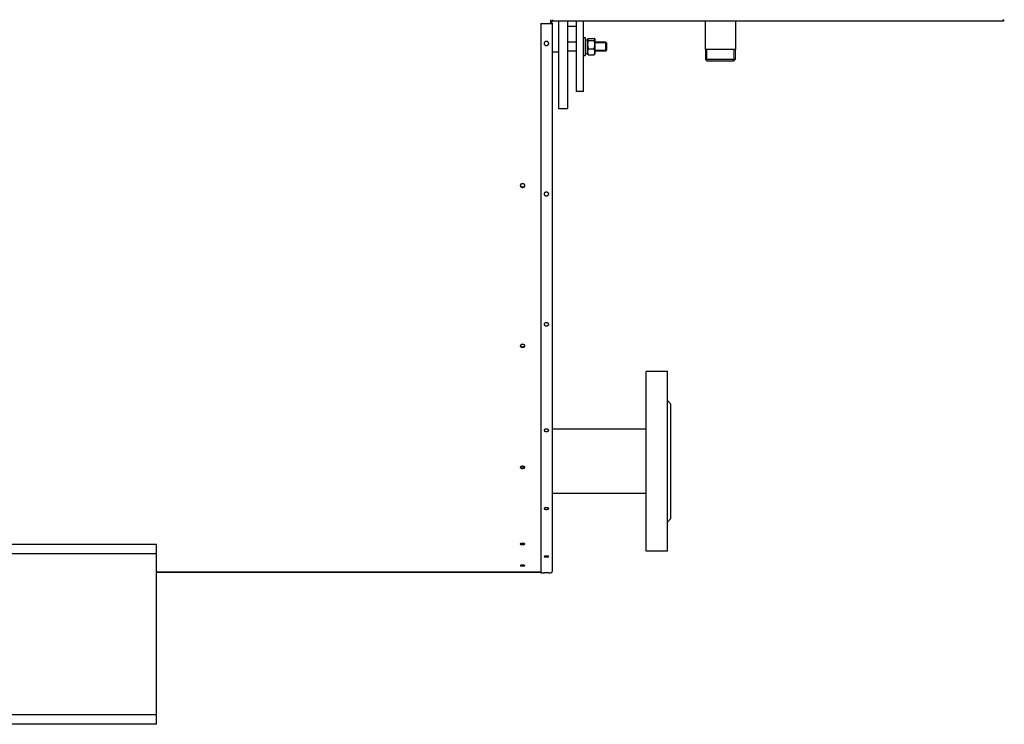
# Model space of a CAD drawing. Header units: millimetres. Extents: x -5881 to 876, y -3382 to 1045.
# Tile 19 of 23: x -2342 to -1465, y -1045 to -418. Entities that reach past the tile are written whole.
import ezdxf

# ---------------------------------------------------------------- set-up
doc = ezdxf.new("R2010")
doc.units = ezdxf.units.MM
for name, color, linetype, true_color in [('G', 3, 'Continuous', 0x00ff00), ('R', 1, 'Continuous', 0xff0000), ('WELDING', 7, 'Continuous', 0xffffff)]:
    doc.layers.add(name, color=color, linetype=linetype, true_color=true_color)

msp = doc.modelspace()

# ---------------------------------------------------------------- linework, layer by layer
at = {"layer": 'G', "lineweight": 25}
for p, q in [((-1868.67, -421.25), (-1868.67, -418.02)), ((-1868.56, -420.45), (-1868.56, -418.02)), ((-1868.56, -421.25), (-1868.56, -420.45)), ((-1868.01, -420.45), (-1868.56, -420.45)), ((-1868.01, -421), (-1868.01, -420.45)), ((-1867.01, -418.02), (-1867.01, -418.56)), ((-1867.01, -418.56), (-1867.01, -419.45)), ((-1465.71, -419.45), (-1867.01, -419.45)), ((-1861.56, -419.45), (-1861.56, -497)), ((-1853.56, -419.45), (-1853.56, -497)), ((-1845.56, -482), (-1845.56, -419.45)), ((-1839.56, -482), (-1839.56, -419.45)), ((-1730.96, -419.45), (-1730.96, -444.5)), ((-1704.16, -419.45), (-1704.16, -444.5)), ((-1465.71, -418.56), (-1465.71, -418.02)), ((-1465.71, -419.45), (-1465.71, -418.56)), ((-1877.46, -421.25), (-1877.46, -421.5)), ((-1877.46, -421.5), (-1877.46, -910.1)), ((-1877.46, -421.5), (-1868.56, -421.5)), ((-1868.56, -421.25), (-1868.67, -421.25)), ((-1868.01, -421), (-1867.46, -421)), ((-1867.46, -421), (-1867.46, -909)), ((-1845.56, -424), (-1853.56, -424)), ((-1845.56, -437.88), (-1853.56, -437.88)), ((-1839.56, -433.88), (-1837.96, -433.88)), ((-1837.96, -433.88), (-1837.96, -449.88)), ((-1837.96, -435.78), (-1835.96, -435.78)), ((-1835.96, -435.71), (-1835.64, -435.15)), ((-1835.96, -437.51), (-1835.96, -435.71)), ((-1835.96, -448.06), (-1835.96, -437.51)), ((-1835.19, -434.63), (-1829.93, -434.63)), ((-1835.19, -436.57), (-1829.93, -436.57)), ((-1829.48, -435.15), (-1829.16, -435.71)), ((-1829.16, -437.51), (-1829.16, -435.71)), ((-1829.16, -448.06), (-1829.16, -437.51)), ((-1819.56, -437.88), (-1829.16, -437.88)), ((-1819.56, -437.88), (-1818.56, -438.88)), ((-1819.56, -441.88), (-1819.56, -437.88)), ((-1861.56, -447), (-1867.46, -447)), ((-1845.56, -445.88), (-1853.56, -445.88)), ((-1835.19, -443.82), (-1829.93, -443.82)), ((-1819.56, -445.88), (-1829.16, -445.88)), ((-1819.56, -445.88), (-1819.56, -441.88)), ((-1819.56, -445.88), (-1818.56, -444.88)), ((-1818.56, -441.88), (-1818.56, -438.88)), ((-1818.56, -444.88), (-1818.56, -441.88)), ((-1730.91, -444.5), (-1730.96, -444.5)), ((-1704.16, -444.5), (-1730.91, -444.5)), ((-1730.78, -444.5), (-1730.78, -453.4)), ((-1704.34, -444.5), (-1704.34, -453.4)), ((-1839.56, -449.88), (-1837.96, -449.88)), ((-1837.96, -447.98), (-1835.96, -447.98)), ((-1835.96, -448.06), (-1835.64, -448.61)), ((-1835.19, -449.13), (-1829.93, -449.13)), ((-1829.48, -448.61), (-1829.16, -448.06)), ((-1716.4, -453.4), (-1730.78, -453.4)), ((-1729.18, -455), (-1730.78, -453.4)), ((-1716.54, -455), (-1729.18, -455)), ((-1705.94, -455), (-1716.54, -455)), ((-1704.34, -453.4), (-1716.4, -453.4)), ((-1705.94, -455), (-1704.34, -453.4)), ((-1839.56, -482), (-1845.56, -482)), ((-1861.56, -497), (-1853.56, -497)), ((-1783.56, -891), (-1783.56, -731)), ((-1764.56, -731), (-1783.56, -731)), ((-1764.56, -891), (-1764.56, -731)), ((-1764.56, -757), (-1761.56, -760)), ((-1761.56, -862), (-1761.56, -760)), ((-1783.56, -782.5), (-1867.46, -782.5)), ((-1783.56, -839.5), (-1867.46, -839.5)), ((-1764.56, -865), (-1761.56, -862)), ((-2219.56, -885), (-5219.56, -885)), ((-2219.56, -888.4), (-2219.56, -885)), ((-2219.56, -893.4), (-5219.56, -893.4)), ((-2219.56, -893.4), (-2219.56, -888.4)), ((-2219.56, -901.9), (-2219.56, -893.4)), ((-1764.56, -891), (-1783.56, -891)), ((-2219.56, -1028.1), (-2219.56, -901.9)), ((-2219.56, -909.55), (-2149.18, -909.55)), ((-2219.56, -909.55), (-1877.46, -909.55)), ((-1877.46, -909.55), (-2219.56, -909.55)), ((-2145.17, -909.55), (-2064.18, -909.55)), ((-2060.17, -909.55), (-1979.18, -909.55)), ((-1975.17, -909.55), (-1895.68, -909.55)), ((-1891.67, -909.55), (-1877.46, -909.55)), ((-1877.46, -910.1), (-1874.51, -910.1)), ((-1870.41, -910.1), (-1868.56, -910.1)), ((-2219.56, -1036.6), (-2219.56, -1028.1)), ((-2219.56, -1036.6), (-5219.56, -1036.6)), ((-2219.56, -1041.6), (-2219.56, -1036.6)), ((-2219.56, -1045), (-2219.56, -1041.6)), ((-2219.56, -1045), (-5219.56, -1045))]:
    msp.add_line(p, q, dxfattribs=at)
for centre, radius, start, end in [((-1867.01, -420.45), 1.55, 90, 180), ((-1867.01, -420.45), 1, 90, 180), ((-1465.77, -417.8), 1.1, 273.3071, 348.72402), ((-1465.77, -417.8), 0.55, 276.62528, 336.97891), ((-1872.46, -1805.2), 895.1, 89.86878, 90.13122), ((-1868.56, -909), 1.1, 270, 0)]:
    msp.add_arc(centre, radius, start, end, dxfattribs=at)
for major_axis in [(1.1, 0), (0.55, 0)]:
    msp.add_ellipse((-1868.56, -421), major_axis=major_axis, ratio=0.454139, start_param=4.712389, end_param=6.283185, dxfattribs=at)
at = {"layer": 'R', "lineweight": 9}
for p, q in [((-1819.56, -438.56), (-1829.16, -438.56)), ((-1819.56, -445.2), (-1829.16, -445.2)), ((-1819.56, -438.56), (-1818.88, -438.56)), ((-1819.56, -445.2), (-1818.88, -445.2)), ((-1729.62, -444.5), (-1729.62, -453.4)), ((-1705.5, -444.5), (-1705.5, -453.4)), ((-1729.62, -453.4), (-1729.62, -454.56)), ((-1705.5, -453.4), (-1705.5, -454.56))]:
    msp.add_line(p, q, dxfattribs=at)
at = {"layer": 'WELDING', "lineweight": 25}
for points, knots in [([(-1870.41, -439.16), (-1870.41, -439.05), (-1870.43, -438.88), (-1870.49, -438.66), (-1870.55, -438.49), (-1870.63, -438.34), (-1870.72, -438.2), (-1870.83, -438.06), (-1870.94, -437.94), (-1871.09, -437.82), (-1871.26, -437.69), (-1871.47, -437.57), (-1871.7, -437.48), (-1871.95, -437.41), (-1872.2, -437.36), (-1872.42, -437.35), (-1872.63, -437.36), (-1872.82, -437.38), (-1873.01, -437.42), (-1873.19, -437.47), (-1873.38, -437.54), (-1873.58, -437.64), (-1873.77, -437.77), (-1873.96, -437.92), (-1874.12, -438.09), (-1874.26, -438.28), (-1874.36, -438.47), (-1874.43, -438.65), (-1874.49, -438.88), (-1874.51, -439.05), (-1874.51, -439.16)], [0, 0, 0, 0, 1.84551, 2.778965, 3.72001, 4.661079, 5.563761, 6.428407, 7.286174, 8.174333, 9.338115, 10.540002, 11.780003, 13.020004, 14.191087, 15.499966, 16.25767, 17.222323, 18.18672, 19.082049, 20.046443, 21.148784, 22.319984, 23.559986, 24.799987, 26.011132, 27.193423, 28.237882, 29.173193, 31, 31, 31, 31]), ([(-1835.64, -435.15), (-1835.67, -435.21), (-1835.72, -435.31), (-1835.77, -435.47), (-1835.78, -435.6), (-1835.77, -435.71), (-1835.75, -435.81), (-1835.71, -435.91), (-1835.63, -436.08), (-1835.47, -436.31), (-1835.29, -436.49), (-1835.19, -436.57)], [0, 0, 0, 0, 1.404525, 2.627303, 3.995015, 4.751288, 5.407814, 6.286704, 7.313695, 9.768029, 12, 12, 12, 12]), ([(-1835.19, -436.57), (-1835.28, -436.85), (-1835.39, -437.27), (-1835.53, -437.88), (-1835.63, -438.39), (-1835.7, -438.92), (-1835.75, -439.41), (-1835.77, -439.85), (-1835.78, -440.29), (-1835.76, -440.7), (-1835.73, -441.16), (-1835.67, -441.74), (-1835.51, -442.65), (-1835.33, -443.36), (-1835.19, -443.82)], [0, 0, 0, 0, 1.792921, 2.606895, 3.844333, 4.968544, 5.885196, 6.813299, 7.701429, 8.533187, 9.335775, 10.524184, 12.063388, 15, 15, 15, 15]), ([(-1835.19, -434.63), (-1835.25, -434.69), (-1835.35, -434.78), (-1835.51, -434.95), (-1835.59, -435.07), (-1835.64, -435.15)], [0, 0, 0, 0, 1.918282, 3.267661, 6, 6, 6, 6]), ([(-1829.48, -435.15), (-1829.54, -435.06), (-1829.67, -434.88), (-1829.84, -434.71), (-1829.93, -434.63)], [0, 0, 0, 0, 2.719473, 5, 5, 5, 5]), ([(-1829.93, -436.57), (-1829.83, -436.48), (-1829.68, -436.34), (-1829.53, -436.14), (-1829.45, -435.99), (-1829.38, -435.85), (-1829.35, -435.71), (-1829.35, -435.58), (-1829.36, -435.45), (-1829.4, -435.3), (-1829.45, -435.2), (-1829.48, -435.15)], [0, 0, 0, 0, 2.399326, 3.723663, 5.000773, 6.10635, 7.383485, 8.40776, 9.466554, 10.665599, 12, 12, 12, 12]), ([(-1829.93, -443.82), (-1829.84, -443.54), (-1829.73, -443.13), (-1829.59, -442.51), (-1829.5, -442), (-1829.42, -441.47), (-1829.38, -440.99), (-1829.35, -440.54), (-1829.35, -440.11), (-1829.36, -439.7), (-1829.39, -439.23), (-1829.45, -438.66), (-1829.61, -437.75), (-1829.79, -437.03), (-1829.93, -436.57)], [0, 0, 0, 0, 1.792921, 2.606895, 3.844333, 4.968544, 5.885196, 6.813299, 7.701429, 8.533187, 9.335775, 10.524184, 12.063388, 15, 15, 15, 15]), ([(-1874.51, -439.16), (-1874.51, -439.27), (-1874.49, -439.44), (-1874.43, -439.66), (-1874.37, -439.83), (-1874.29, -439.98), (-1874.2, -440.12), (-1874.09, -440.26), (-1873.98, -440.38), (-1873.85, -440.49), (-1873.69, -440.6), (-1873.52, -440.71), (-1873.34, -440.8), (-1873.14, -440.86), (-1872.92, -440.92), (-1872.69, -440.96), (-1872.53, -440.96), (-1872.46, -440.96)], [0, 0, 0, 0, 2.14313, 3.227123, 4.319925, 5.412756, 6.461011, 7.465098, 8.461193, 9.49258, 10.60383, 11.75952, 12.959717, 14.159892, 15.239639, 16.919746, 18, 18, 18, 18]), ([(-1872.46, -440.96), (-1872.34, -440.96), (-1872.16, -440.95), (-1871.91, -440.9), (-1871.72, -440.85), (-1871.55, -440.78), (-1871.39, -440.7), (-1871.22, -440.6), (-1871.05, -440.47), (-1870.88, -440.31), (-1870.74, -440.14), (-1870.63, -439.97), (-1870.54, -439.81), (-1870.48, -439.65), (-1870.43, -439.44), (-1870.41, -439.27), (-1870.41, -439.16)], [0, 0, 0, 0, 1.928093, 2.910707, 3.949335, 5.044599, 5.951276, 6.914083, 8.198156, 9.520174, 10.880142, 11.981553, 13.051512, 14.046168, 14.99643, 17, 17, 17, 17]), ([(-1835.19, -443.82), (-1835.33, -444.16), (-1835.49, -444.61), (-1835.63, -445.2), (-1835.7, -445.55), (-1835.75, -445.91), (-1835.77, -446.23), (-1835.78, -446.54), (-1835.76, -446.89), (-1835.72, -447.28), (-1835.64, -447.74), (-1835.48, -448.36), (-1835.31, -448.84), (-1835.19, -449.13)], [0, 0, 0, 0, 2.750356, 3.588044, 4.637308, 5.559932, 6.359079, 7.188001, 7.964308, 9.085494, 10.187714, 11.611112, 14, 14, 14, 14]), ([(-1829.93, -449.13), (-1829.79, -448.79), (-1829.63, -448.34), (-1829.49, -447.76), (-1829.42, -447.4), (-1829.37, -447.05), (-1829.35, -446.72), (-1829.35, -446.41), (-1829.36, -446.06), (-1829.4, -445.68), (-1829.48, -445.21), (-1829.64, -444.59), (-1829.81, -444.12), (-1829.93, -443.82)], [0, 0, 0, 0, 2.750356, 3.588044, 4.637308, 5.559932, 6.359079, 7.188001, 7.964308, 9.085494, 10.187714, 11.611112, 14, 14, 14, 14]), ([(-1835.19, -449.13), (-1835.25, -449.08), (-1835.35, -448.98), (-1835.51, -448.81), (-1835.59, -448.69), (-1835.64, -448.61)], [0, 0, 0, 0, 1.918282, 3.267661, 6, 6, 6, 6]), ([(-1829.48, -448.61), (-1829.54, -448.71), (-1829.67, -448.88), (-1829.84, -449.05), (-1829.93, -449.13)], [0, 0, 0, 0, 2.719473, 5, 5, 5, 5]), ([(-1891.62, -565.59), (-1891.62, -565.54), (-1891.63, -565.41), (-1891.68, -565.21), (-1891.76, -565), (-1891.88, -564.8), (-1892.04, -564.61), (-1892.23, -564.44), (-1892.45, -564.29), (-1892.69, -564.17), (-1892.95, -564.08), (-1893.22, -564.01), (-1893.51, -563.98), (-1893.79, -563.97), (-1894.08, -564), (-1894.35, -564.06), (-1894.61, -564.15), (-1894.86, -564.27), (-1895.08, -564.41), (-1895.27, -564.58), (-1895.44, -564.76), (-1895.57, -564.96), (-1895.66, -565.18), (-1895.71, -565.39), (-1895.72, -565.53), (-1895.72, -565.59)], [0, 0, 0, 0, 0.808154, 1.959536, 3.110913, 4.262283, 5.413643, 6.564993, 7.716332, 8.867659, 10.018976, 11.170285, 12.32159, 13.472894, 14.624202, 15.775517, 16.926842, 18.078178, 19.229526, 20.380885, 21.532253, 22.683629, 23.83501, 24.986394, 26, 26, 26, 26]), ([(-1895.72, -565.59), (-1895.72, -565.68), (-1895.71, -565.84), (-1895.64, -566.07), (-1895.54, -566.28), (-1895.4, -566.47), (-1895.23, -566.65), (-1895.03, -566.81), (-1894.8, -566.95), (-1894.55, -567.06), (-1894.29, -567.14), (-1893.99, -567.2), (-1893.79, -567.21), (-1893.67, -567.21)], [0, 0, 0, 0, 1.388329, 2.628276, 3.86822, 5.108144, 6.348096, 7.587908, 8.828127, 10.066432, 11.298228, 12.522984, 14, 14, 14, 14]), ([(-1895.71, -565.43), (-1895.71, -565.45), (-1895.69, -565.55), (-1895.64, -565.73), (-1895.54, -565.94), (-1895.4, -566.13), (-1895.23, -566.31), (-1895.03, -566.47), (-1894.8, -566.61), (-1894.55, -566.72), (-1894.29, -566.8), (-1893.99, -566.86), (-1893.79, -566.87), (-1893.67, -566.87)], [0, 0, 0, 0, 0.488404, 1.81718, 3.145972, 4.474766, 5.803616, 7.132343, 8.461534, 9.788691, 11.108853, 12.421443, 14, 14, 14, 14]), ([(-1893.67, -566.87), (-1893.58, -566.87), (-1893.39, -566.86), (-1893.11, -566.81), (-1892.84, -566.74), (-1892.59, -566.63), (-1892.36, -566.5), (-1892.15, -566.34), (-1891.97, -566.17), (-1891.83, -565.97), (-1891.72, -565.77), (-1891.66, -565.58), (-1891.64, -565.47), (-1891.64, -565.43)], [0, 0, 0, 0, 1.322164, 2.647891, 3.977498, 5.306089, 6.634954, 7.963777, 9.29258, 10.621373, 11.950152, 13.278923, 14, 14, 14, 14]), ([(-1893.67, -567.21), (-1893.58, -567.21), (-1893.39, -567.2), (-1893.11, -567.15), (-1892.84, -567.08), (-1892.59, -566.97), (-1892.36, -566.84), (-1892.15, -566.68), (-1891.97, -566.51), (-1891.83, -566.31), (-1891.72, -566.1), (-1891.64, -565.86), (-1891.62, -565.69), (-1891.62, -565.59)], [0, 0, 0, 0, 1.233608, 2.470552, 3.711135, 4.95079, 6.190726, 7.430648, 8.670576, 9.910518, 11.150464, 12.390415, 14, 14, 14, 14]), ([(-1870.41, -573.09), (-1870.41, -572.99), (-1870.43, -572.84), (-1870.49, -572.64), (-1870.55, -572.49), (-1870.63, -572.36), (-1870.72, -572.23), (-1870.83, -572.11), (-1870.94, -572), (-1871.09, -571.89), (-1871.26, -571.78), (-1871.47, -571.68), (-1871.7, -571.59), (-1871.95, -571.53), (-1872.2, -571.49), (-1872.42, -571.48), (-1872.63, -571.49), (-1872.82, -571.5), (-1873.01, -571.54), (-1873.19, -571.59), (-1873.38, -571.65), (-1873.58, -571.74), (-1873.77, -571.85), (-1873.96, -571.98), (-1874.12, -572.14), (-1874.26, -572.31), (-1874.36, -572.47), (-1874.43, -572.64), (-1874.49, -572.84), (-1874.51, -572.99), (-1874.51, -573.09)], [0, 0, 0, 0, 1.84551, 2.778965, 3.72001, 4.661079, 5.563761, 6.428407, 7.286174, 8.174333, 9.338115, 10.540002, 11.780003, 13.020004, 14.191087, 15.499966, 16.25767, 17.222323, 18.18672, 19.082049, 20.046443, 21.148784, 22.319984, 23.559986, 24.799987, 26.011132, 27.193423, 28.237882, 29.173193, 31, 31, 31, 31]), ([(-1874.51, -573.09), (-1874.51, -573.19), (-1874.49, -573.34), (-1874.43, -573.53), (-1874.37, -573.68), (-1874.29, -573.81), (-1874.2, -573.94), (-1874.09, -574.06), (-1873.98, -574.17), (-1873.85, -574.27), (-1873.69, -574.37), (-1873.52, -574.46), (-1873.34, -574.54), (-1873.15, -574.6), (-1872.93, -574.65), (-1872.7, -574.68), (-1872.53, -574.69), (-1872.46, -574.69)], [0, 0, 0, 0, 2.14313, 3.227123, 4.319925, 5.412755, 6.461011, 7.465098, 8.461193, 9.492579, 10.60383, 11.759523, 12.939734, 14.099868, 15.139556, 16.81977, 18, 18, 18, 18]), ([(-1872.46, -574.69), (-1872.36, -574.69), (-1872.19, -574.68), (-1871.93, -574.64), (-1871.71, -574.58), (-1871.51, -574.51), (-1871.33, -574.42), (-1871.16, -574.32), (-1870.99, -574.21), (-1870.85, -574.08), (-1870.73, -573.95), (-1870.63, -573.8), (-1870.54, -573.66), (-1870.48, -573.52), (-1870.43, -573.33), (-1870.41, -573.18), (-1870.41, -573.09)], [0, 0, 0, 0, 1.644312, 2.721308, 4.194316, 5.194959, 6.290276, 7.461437, 8.613762, 9.747034, 10.880143, 11.981552, 13.05151, 14.046168, 14.99643, 17, 17, 17, 17]), ([(-1870.41, -689.07), (-1870.41, -688.99), (-1870.43, -688.86), (-1870.49, -688.7), (-1870.55, -688.58), (-1870.63, -688.46), (-1870.72, -688.35), (-1870.83, -688.25), (-1870.94, -688.16), (-1871.09, -688.07), (-1871.26, -687.98), (-1871.47, -687.89), (-1871.7, -687.82), (-1871.95, -687.76), (-1872.2, -687.73), (-1872.42, -687.72), (-1872.63, -687.73), (-1872.82, -687.74), (-1873.01, -687.77), (-1873.19, -687.81), (-1873.38, -687.87), (-1873.58, -687.94), (-1873.77, -688.03), (-1873.96, -688.15), (-1874.12, -688.28), (-1874.26, -688.42), (-1874.36, -688.56), (-1874.43, -688.7), (-1874.49, -688.87), (-1874.51, -688.99), (-1874.51, -689.07)], [0, 0, 0, 0, 1.84551, 2.778965, 3.72001, 4.661079, 5.563761, 6.428407, 7.286174, 8.174333, 9.338115, 10.540002, 11.780003, 13.020004, 14.191087, 15.499966, 16.25767, 17.222323, 18.18672, 19.082049, 20.046443, 21.148784, 22.319984, 23.559986, 24.799987, 26.011132, 27.193423, 28.237882, 29.173193, 31, 31, 31, 31]), ([(-1874.51, -689.07), (-1874.51, -689.16), (-1874.49, -689.28), (-1874.43, -689.45), (-1874.37, -689.57), (-1874.29, -689.69), (-1874.2, -689.79), (-1874.09, -689.89), (-1873.98, -689.98), (-1873.85, -690.07), (-1873.69, -690.15), (-1873.52, -690.23), (-1873.34, -690.29), (-1873.15, -690.34), (-1872.93, -690.39), (-1872.7, -690.42), (-1872.53, -690.42), (-1872.46, -690.42)], [0, 0, 0, 0, 2.14313, 3.227123, 4.319925, 5.412755, 6.461011, 7.465098, 8.461193, 9.492579, 10.60383, 11.759523, 12.939734, 14.099868, 15.139556, 16.81977, 18, 18, 18, 18]), ([(-1872.46, -690.42), (-1872.36, -690.42), (-1872.14, -690.41), (-1871.82, -690.36), (-1871.55, -690.29), (-1871.33, -690.2), (-1871.16, -690.12), (-1870.99, -690.02), (-1870.85, -689.91), (-1870.73, -689.8), (-1870.63, -689.68), (-1870.54, -689.56), (-1870.48, -689.44), (-1870.43, -689.28), (-1870.41, -689.16), (-1870.41, -689.07)], [0, 0, 0, 0, 1.547588, 3.201042, 4.889373, 5.920259, 7.022529, 8.10707, 9.173679, 10.240135, 11.276755, 12.283774, 13.219922, 14.114287, 16, 16, 16, 16]), ([(-1891.62, -708.23), (-1891.62, -708.19), (-1891.63, -708.09), (-1891.68, -707.93), (-1891.76, -707.75), (-1891.88, -707.59), (-1892.04, -707.44), (-1892.23, -707.3), (-1892.45, -707.19), (-1892.69, -707.09), (-1892.95, -707.01), (-1893.22, -706.96), (-1893.51, -706.93), (-1893.79, -706.93), (-1894.08, -706.95), (-1894.35, -707), (-1894.61, -707.07), (-1894.86, -707.17), (-1895.08, -707.28), (-1895.27, -707.41), (-1895.44, -707.56), (-1895.57, -707.72), (-1895.66, -707.9), (-1895.71, -708.07), (-1895.72, -708.18), (-1895.72, -708.23)], [0, 0, 0, 0, 0.808154, 1.959536, 3.110913, 4.262283, 5.413643, 6.564993, 7.716332, 8.867659, 10.018976, 11.170285, 12.32159, 13.472894, 14.624202, 15.775517, 16.926842, 18.078178, 19.229526, 20.380885, 21.532253, 22.683629, 23.83501, 24.986394, 26, 26, 26, 26]), ([(-1895.72, -708.23), (-1895.72, -708.3), (-1895.71, -708.43), (-1895.64, -708.61), (-1895.54, -708.78), (-1895.4, -708.94), (-1895.23, -709.08), (-1895.03, -709.21), (-1894.8, -709.32), (-1894.55, -709.41), (-1894.29, -709.47), (-1893.99, -709.51), (-1893.79, -709.53), (-1893.67, -709.53)], [0, 0, 0, 0, 1.388329, 2.628276, 3.86822, 5.108144, 6.348096, 7.587908, 8.828127, 10.066432, 11.298228, 12.522984, 14, 14, 14, 14]), ([(-1895.7, -708.02), (-1895.68, -708.07), (-1895.64, -708.19), (-1895.54, -708.35), (-1895.4, -708.51), (-1895.23, -708.65), (-1895.03, -708.78), (-1894.8, -708.89), (-1894.55, -708.98), (-1894.29, -709.04), (-1893.99, -709.09), (-1893.79, -709.1), (-1893.67, -709.1)], [0, 0, 0, 0, 1.202181, 2.48898, 3.775782, 5.062637, 6.349374, 7.63656, 8.921776, 10.200219, 11.471329, 13, 13, 13, 13]), ([(-1893.67, -709.1), (-1893.58, -709.1), (-1893.39, -709.09), (-1893.11, -709.05), (-1892.84, -708.99), (-1892.59, -708.91), (-1892.36, -708.8), (-1892.15, -708.68), (-1891.97, -708.54), (-1891.83, -708.38), (-1891.72, -708.21), (-1891.67, -708.08), (-1891.65, -708.02)], [0, 0, 0, 0, 1.280381, 2.564213, 3.851801, 5.138406, 6.425277, 7.712107, 8.998917, 10.285717, 11.572504, 13, 13, 13, 13]), ([(-1893.67, -709.53), (-1893.58, -709.53), (-1893.39, -709.52), (-1893.11, -709.48), (-1892.84, -709.42), (-1892.59, -709.33), (-1892.36, -709.23), (-1892.15, -709.1), (-1891.97, -708.96), (-1891.83, -708.81), (-1891.72, -708.64), (-1891.64, -708.45), (-1891.62, -708.31), (-1891.62, -708.23)], [0, 0, 0, 0, 1.233608, 2.470552, 3.711135, 4.95079, 6.190726, 7.430648, 8.670576, 9.910518, 11.150464, 12.390415, 14, 14, 14, 14]), ([(-1870.41, -783.4), (-1870.41, -783.33), (-1870.43, -783.23), (-1870.49, -783.1), (-1870.55, -783.01), (-1870.63, -782.92), (-1870.72, -782.84), (-1870.83, -782.76), (-1870.94, -782.69), (-1871.09, -782.61), (-1871.26, -782.54), (-1871.47, -782.47), (-1871.7, -782.42), (-1871.95, -782.38), (-1872.2, -782.35), (-1872.42, -782.34), (-1872.63, -782.35), (-1872.82, -782.36), (-1873.01, -782.38), (-1873.19, -782.41), (-1873.38, -782.45), (-1873.58, -782.51), (-1873.77, -782.59), (-1873.96, -782.67), (-1874.12, -782.78), (-1874.26, -782.89), (-1874.36, -783), (-1874.43, -783.1), (-1874.49, -783.23), (-1874.51, -783.33), (-1874.51, -783.4)], [0, 0, 0, 0, 1.84551, 2.778965, 3.72001, 4.661079, 5.563761, 6.428407, 7.286174, 8.174333, 9.338115, 10.540002, 11.780003, 13.020004, 14.191087, 15.499966, 16.25767, 17.222323, 18.18672, 19.082049, 20.046443, 21.148784, 22.319984, 23.559986, 24.799987, 26.011132, 27.193423, 28.237882, 29.173193, 31, 31, 31, 31]), ([(-1874.51, -783.4), (-1874.51, -783.46), (-1874.49, -783.56), (-1874.43, -783.69), (-1874.37, -783.78), (-1874.29, -783.87), (-1874.2, -783.96), (-1874.09, -784.03), (-1873.98, -784.11), (-1873.85, -784.17), (-1873.69, -784.24), (-1873.52, -784.3), (-1873.34, -784.35), (-1873.1, -784.4), (-1872.81, -784.44), (-1872.58, -784.45), (-1872.46, -784.45)], [0, 0, 0, 0, 2.024067, 3.047838, 4.079929, 5.112047, 6.102066, 7.05037, 7.991127, 8.965213, 10.014729, 11.106216, 12.22086, 13.316542, 15.186272, 17, 17, 17, 17]), ([(-1872.46, -784.45), (-1872.32, -784.45), (-1872.11, -784.44), (-1871.79, -784.39), (-1871.55, -784.34), (-1871.33, -784.28), (-1871.16, -784.21), (-1870.99, -784.13), (-1870.85, -784.05), (-1870.73, -783.96), (-1870.63, -783.87), (-1870.54, -783.78), (-1870.48, -783.68), (-1870.43, -783.56), (-1870.41, -783.46), (-1870.41, -783.4)], [0, 0, 0, 0, 2.045428, 3.201042, 4.889373, 5.920259, 7.022529, 8.10707, 9.173679, 10.240135, 11.276755, 12.283774, 13.219922, 14.114287, 16, 16, 16, 16]), ([(-1891.62, -816.35), (-1891.62, -816.32), (-1891.63, -816.24), (-1891.68, -816.13), (-1891.76, -816.01), (-1891.88, -815.9), (-1892.04, -815.79), (-1892.23, -815.69), (-1892.45, -815.61), (-1892.69, -815.54), (-1892.95, -815.49), (-1893.22, -815.45), (-1893.51, -815.43), (-1893.79, -815.43), (-1894.08, -815.45), (-1894.35, -815.48), (-1894.61, -815.53), (-1894.86, -815.6), (-1895.08, -815.68), (-1895.27, -815.77), (-1895.44, -815.88), (-1895.57, -815.99), (-1895.66, -816.11), (-1895.71, -816.23), (-1895.72, -816.31), (-1895.72, -816.35)], [0, 0, 0, 0, 0.808154, 1.959536, 3.110913, 4.262283, 5.413643, 6.564993, 7.716332, 8.867659, 10.018976, 11.170285, 12.32159, 13.472894, 14.624202, 15.775517, 16.926842, 18.078178, 19.229526, 20.380885, 21.532253, 22.683629, 23.83501, 24.986394, 26, 26, 26, 26]), ([(-1895.72, -816.35), (-1895.72, -816.39), (-1895.71, -816.48), (-1895.64, -816.61), (-1895.54, -816.73), (-1895.4, -816.84), (-1895.23, -816.94), (-1895.03, -817.03), (-1894.8, -817.11), (-1894.55, -817.17), (-1894.29, -817.22), (-1893.99, -817.25), (-1893.79, -817.26), (-1893.67, -817.26)], [0, 0, 0, 0, 1.388329, 2.628276, 3.86822, 5.108144, 6.348096, 7.587908, 8.828127, 10.066432, 11.298228, 12.522984, 14, 14, 14, 14]), ([(-1895.65, -816.1), (-1895.62, -816.15), (-1895.55, -816.23), (-1895.4, -816.35), (-1895.23, -816.45), (-1895.03, -816.54), (-1894.8, -816.62), (-1894.55, -816.68), (-1894.29, -816.72), (-1893.99, -816.75), (-1893.79, -816.76), (-1893.67, -816.76)], [0, 0, 0, 0, 1.485285, 2.772539, 4.059847, 5.347036, 6.634674, 7.920343, 9.199235, 10.470791, 12, 12, 12, 12]), ([(-1893.67, -816.76), (-1893.58, -816.76), (-1893.39, -816.76), (-1893.11, -816.73), (-1892.84, -816.69), (-1892.59, -816.63), (-1892.36, -816.55), (-1892.15, -816.47), (-1891.97, -816.37), (-1891.83, -816.26), (-1891.75, -816.17), (-1891.71, -816.11), (-1891.7, -816.1)], [0, 0, 0, 0, 1.387567, 2.778874, 4.174252, 5.568564, 6.963163, 8.35772, 9.752254, 11.146778, 12.541287, 13, 13, 13, 13]), ([(-1893.67, -817.26), (-1893.58, -817.26), (-1893.39, -817.25), (-1893.11, -817.22), (-1892.84, -817.18), (-1892.59, -817.12), (-1892.36, -817.05), (-1892.15, -816.96), (-1891.97, -816.86), (-1891.83, -816.75), (-1891.72, -816.63), (-1891.64, -816.5), (-1891.62, -816.4), (-1891.62, -816.35)], [0, 0, 0, 0, 1.233608, 2.470552, 3.711135, 4.95079, 6.190726, 7.430648, 8.670576, 9.910518, 11.150464, 12.390415, 14, 14, 14, 14]), ([(-1870.41, -853.02), (-1870.41, -852.98), (-1870.43, -852.91), (-1870.49, -852.82), (-1870.55, -852.76), (-1870.63, -852.7), (-1870.72, -852.64), (-1870.83, -852.59), (-1870.94, -852.54), (-1871.09, -852.49), (-1871.26, -852.44), (-1871.47, -852.39), (-1871.7, -852.35), (-1871.95, -852.32), (-1872.2, -852.31), (-1872.49, -852.3), (-1872.83, -852.31), (-1873.13, -852.34), (-1873.38, -852.38), (-1873.58, -852.42), (-1873.77, -852.47), (-1873.96, -852.53), (-1874.12, -852.6), (-1874.26, -852.67), (-1874.36, -852.75), (-1874.43, -852.82), (-1874.49, -852.91), (-1874.51, -852.98), (-1874.51, -853.02)], [0, 0, 0, 0, 1.726445, 2.599677, 3.48001, 4.360364, 5.204808, 6.013671, 6.816099, 7.646957, 8.735656, 9.860002, 11.020003, 12.180004, 13.275533, 14.499968, 16.111206, 17.850949, 18.753124, 19.784347, 20.879985, 22.039987, 23.199988, 24.332994, 25.439008, 26.416083, 27.291051, 29, 29, 29, 29]), ([(-1874.51, -853.02), (-1874.51, -853.07), (-1874.49, -853.14), (-1874.43, -853.22), (-1874.37, -853.29), (-1874.29, -853.35), (-1874.2, -853.41), (-1874.09, -853.46), (-1873.98, -853.51), (-1873.85, -853.56), (-1873.69, -853.6), (-1873.52, -853.64), (-1873.34, -853.67), (-1873.14, -853.7), (-1872.85, -853.73), (-1872.63, -853.74), (-1872.46, -853.74)], [0, 0, 0, 0, 2.024067, 3.047838, 4.079929, 5.112047, 6.102066, 7.05037, 7.991127, 8.965214, 10.014729, 11.106213, 12.239733, 13.373232, 14.392992, 17, 17, 17, 17]), ([(-1872.46, -853.74), (-1872.34, -853.74), (-1872.16, -853.74), (-1871.91, -853.72), (-1871.72, -853.7), (-1871.49, -853.66), (-1871.26, -853.61), (-1871.05, -853.55), (-1870.88, -853.48), (-1870.74, -853.41), (-1870.63, -853.35), (-1870.54, -853.28), (-1870.48, -853.22), (-1870.43, -853.13), (-1870.41, -853.07), (-1870.41, -853.02)], [0, 0, 0, 0, 1.814676, 2.739489, 3.717021, 4.747858, 6.507373, 7.715911, 8.960164, 10.240134, 11.276756, 12.283776, 13.219923, 14.114287, 16, 16, 16, 16]), ([(-1891.62, -884.56), (-1891.62, -884.54), (-1891.63, -884.5), (-1891.68, -884.44), (-1891.76, -884.38), (-1891.88, -884.32), (-1892.04, -884.26), (-1892.23, -884.21), (-1892.45, -884.17), (-1892.69, -884.13), (-1892.95, -884.1), (-1893.22, -884.08), (-1893.51, -884.07), (-1893.79, -884.07), (-1894.08, -884.08), (-1894.35, -884.1), (-1894.61, -884.13), (-1894.86, -884.16), (-1895.08, -884.2), (-1895.27, -884.25), (-1895.44, -884.31), (-1895.57, -884.37), (-1895.66, -884.43), (-1895.71, -884.5), (-1895.72, -884.54), (-1895.72, -884.56)], [0, 0, 0, 0, 0.808154, 1.959536, 3.110913, 4.262283, 5.413643, 6.564993, 7.716332, 8.867659, 10.018976, 11.170285, 12.32159, 13.472894, 14.624202, 15.775517, 16.926842, 18.078178, 19.229526, 20.380885, 21.532253, 22.683629, 23.83501, 24.986394, 26, 26, 26, 26]), ([(-1895.72, -884.56), (-1895.72, -884.58), (-1895.71, -884.63), (-1895.64, -884.7), (-1895.54, -884.76), (-1895.4, -884.82), (-1895.23, -884.87), (-1895.03, -884.92), (-1894.8, -884.96), (-1894.55, -884.99), (-1894.29, -885.02), (-1893.99, -885.03), (-1893.79, -885.04), (-1893.67, -885.04)], [0, 0, 0, 0, 1.388329, 2.628276, 3.86822, 5.108144, 6.348096, 7.587908, 8.828127, 10.066432, 11.298228, 12.522984, 14, 14, 14, 14]), ([(-1895.38, -884.29), (-1895.33, -884.31), (-1895.22, -884.34), (-1895.03, -884.39), (-1894.8, -884.43), (-1894.55, -884.46), (-1894.29, -884.48), (-1893.99, -884.5), (-1893.79, -884.5), (-1893.67, -884.5)], [0, 0, 0, 0, 1.258184, 2.675332, 4.092974, 5.508448, 6.916461, 8.316398, 10, 10, 10, 10]), ([(-1893.67, -884.5), (-1893.58, -884.5), (-1893.39, -884.5), (-1893.11, -884.49), (-1892.84, -884.46), (-1892.59, -884.43), (-1892.36, -884.39), (-1892.15, -884.35), (-1892.03, -884.31), (-1891.97, -884.29)], [0, 0, 0, 0, 1.410148, 2.824096, 4.242182, 5.659185, 7.076479, 8.49373, 10, 10, 10, 10]), ([(-1893.67, -885.04), (-1893.58, -885.04), (-1893.39, -885.03), (-1893.11, -885.02), (-1892.84, -885), (-1892.59, -884.97), (-1892.36, -884.93), (-1892.15, -884.88), (-1891.97, -884.83), (-1891.83, -884.77), (-1891.72, -884.71), (-1891.64, -884.64), (-1891.62, -884.59), (-1891.62, -884.56)], [0, 0, 0, 0, 1.233608, 2.470552, 3.711135, 4.95079, 6.190726, 7.430648, 8.670576, 9.910518, 11.150464, 12.390415, 14, 14, 14, 14]), ([(-1870.41, -895.72), (-1870.41, -895.69), (-1870.43, -895.66), (-1870.49, -895.61), (-1870.55, -895.58), (-1870.63, -895.55), (-1870.72, -895.52), (-1870.83, -895.49), (-1870.94, -895.47), (-1871.09, -895.44), (-1871.26, -895.42), (-1871.47, -895.39), (-1871.7, -895.37), (-1872.03, -895.35), (-1872.41, -895.34), (-1872.83, -895.35), (-1873.13, -895.37), (-1873.38, -895.39), (-1873.58, -895.41), (-1873.77, -895.43), (-1873.96, -895.46), (-1874.12, -895.5), (-1874.26, -895.54), (-1874.36, -895.58), (-1874.43, -895.61), (-1874.49, -895.66), (-1874.51, -895.69), (-1874.51, -895.72)], [0, 0, 0, 0, 1.666913, 2.510033, 3.360009, 4.210007, 5.025332, 5.806303, 6.581061, 7.383269, 8.434426, 9.520002, 10.640003, 11.760003, 13.999969, 15.555647, 17.235399, 18.106464, 19.102128, 20.159985, 21.279988, 22.399988, 23.493925, 24.561801, 25.505184, 26.349981, 28, 28, 28, 28]), ([(-1874.51, -895.72), (-1874.51, -895.74), (-1874.49, -895.77), (-1874.43, -895.82), (-1874.37, -895.85), (-1874.29, -895.88), (-1874.2, -895.91), (-1874.09, -895.94), (-1873.98, -895.96), (-1873.85, -895.98), (-1873.69, -896.01), (-1873.52, -896.03), (-1873.34, -896.05), (-1873.14, -896.06), (-1872.85, -896.07), (-1872.63, -896.08), (-1872.46, -896.08)], [0, 0, 0, 0, 2.024067, 3.047838, 4.079929, 5.112047, 6.102066, 7.05037, 7.991127, 8.965214, 10.014729, 11.106213, 12.239733, 13.373232, 14.392992, 17, 17, 17, 17]), ([(-1872.46, -896.08), (-1872.34, -896.08), (-1872.09, -896.08), (-1871.78, -896.06), (-1871.49, -896.04), (-1871.26, -896.01), (-1871.05, -895.98), (-1870.88, -895.95), (-1870.74, -895.91), (-1870.63, -895.88), (-1870.54, -895.85), (-1870.48, -895.81), (-1870.43, -895.77), (-1870.41, -895.74), (-1870.41, -895.72)], [0, 0, 0, 0, 1.701259, 3.484707, 4.451117, 6.100662, 7.233667, 8.400154, 9.600126, 10.571959, 11.51604, 12.393677, 13.232144, 15, 15, 15, 15]), ([(-2145.17, -909.55), (-2145.15, -909.55), (-2145.12, -909.55), (-2145.13, -909.55), (-2145.18, -909.55), (-2145.26, -909.55), (-2145.39, -909.55), (-2145.55, -909.55), (-2145.74, -909.55), (-2145.95, -909.55), (-2146.2, -909.55), (-2146.46, -909.55), (-2146.73, -909.55), (-2147.11, -909.55), (-2147.49, -909.55), (-2147.86, -909.55), (-2148.12, -909.55), (-2148.36, -909.55), (-2148.58, -909.55), (-2148.78, -909.55), (-2148.94, -909.55), (-2149.07, -909.55), (-2149.16, -909.55), (-2149.22, -909.55), (-2149.23, -909.55), (-2149.21, -909.55), (-2149.19, -909.55), (-2149.18, -909.55)], [0, 0, 0, 0, 1.343159, 2.514545, 3.559828, 4.632422, 5.737006, 6.82651, 7.919678, 9.011719, 10.104058, 11.1963, 12.288557, 13.3808, 15.565281, 16.657525, 17.749777, 18.842036, 19.934316, 21.026572, 22.118948, 23.210993, 24.303566, 25.396869, 26.472382, 27.340209, 28, 28, 28, 28]), ([(-2149.18, -909.55), (-2149.15, -909.55), (-2149.09, -909.55), (-2148.95, -909.55), (-2148.79, -909.55), (-2148.6, -909.55), (-2148.38, -909.55), (-2148.14, -909.55), (-2147.88, -909.55), (-2147.42, -909.55), (-2146.94, -909.55), (-2146.48, -909.55), (-2146.22, -909.55), (-2145.97, -909.55), (-2145.75, -909.55), (-2145.56, -909.55), (-2145.4, -909.55), (-2145.28, -909.55), (-2145.21, -909.55), (-2145.18, -909.55), (-2145.17, -909.55)], [0, 0, 0, 0, 1.322222, 2.475347, 3.504332, 4.560197, 5.647548, 6.72005, 7.796156, 8.871154, 12.09689, 13.172115, 14.247352, 15.322623, 16.397827, 17.472594, 18.548536, 19.606922, 20.424624, 21, 21, 21, 21]), ([(-2060.17, -909.55), (-2060.15, -909.55), (-2060.12, -909.55), (-2060.13, -909.55), (-2060.18, -909.55), (-2060.26, -909.55), (-2060.39, -909.55), (-2060.55, -909.55), (-2060.74, -909.55), (-2060.95, -909.55), (-2061.2, -909.55), (-2061.46, -909.55), (-2061.73, -909.55), (-2062.11, -909.55), (-2062.49, -909.55), (-2062.86, -909.55), (-2063.12, -909.55), (-2063.36, -909.55), (-2063.58, -909.55), (-2063.78, -909.55), (-2063.94, -909.55), (-2064.07, -909.55), (-2064.16, -909.55), (-2064.22, -909.55), (-2064.23, -909.55), (-2064.21, -909.55), (-2064.19, -909.55), (-2064.18, -909.55)], [0, 0, 0, 0, 1.343159, 2.514545, 3.559828, 4.632422, 5.737006, 6.82651, 7.919678, 9.011719, 10.104058, 11.1963, 12.288557, 13.3808, 15.565281, 16.657525, 17.749777, 18.842036, 19.934316, 21.026572, 22.118948, 23.210994, 24.303566, 25.396869, 26.472382, 27.340209, 28, 28, 28, 28]), ([(-2064.18, -909.55), (-2064.15, -909.55), (-2064.09, -909.55), (-2063.95, -909.55), (-2063.79, -909.55), (-2063.6, -909.55), (-2063.38, -909.55), (-2063.14, -909.55), (-2062.88, -909.55), (-2062.42, -909.55), (-2061.94, -909.55), (-2061.48, -909.55), (-2061.22, -909.55), (-2060.97, -909.55), (-2060.75, -909.55), (-2060.56, -909.55), (-2060.4, -909.55), (-2060.28, -909.55), (-2060.21, -909.55), (-2060.18, -909.55), (-2060.17, -909.55)], [0, 0, 0, 0, 1.322222, 2.475347, 3.504332, 4.560197, 5.647548, 6.72005, 7.796156, 8.871154, 12.09689, 13.172115, 14.247352, 15.322623, 16.397827, 17.472594, 18.548536, 19.606922, 20.424624, 21, 21, 21, 21]), ([(-1975.17, -909.55), (-1975.15, -909.55), (-1975.12, -909.55), (-1975.13, -909.55), (-1975.18, -909.55), (-1975.26, -909.55), (-1975.39, -909.55), (-1975.55, -909.55), (-1975.74, -909.55), (-1975.95, -909.55), (-1976.2, -909.55), (-1976.46, -909.55), (-1976.73, -909.55), (-1977.11, -909.55), (-1977.49, -909.55), (-1977.86, -909.55), (-1978.12, -909.55), (-1978.36, -909.55), (-1978.58, -909.55), (-1978.78, -909.55), (-1978.94, -909.55), (-1979.07, -909.55), (-1979.16, -909.55), (-1979.22, -909.55), (-1979.23, -909.55), (-1979.21, -909.55), (-1979.19, -909.55), (-1979.18, -909.55)], [0, 0, 0, 0, 1.343159, 2.514545, 3.559828, 4.632422, 5.737006, 6.82651, 7.919678, 9.011719, 10.104058, 11.1963, 12.288557, 13.3808, 15.565281, 16.657525, 17.749777, 18.842036, 19.934316, 21.026572, 22.118948, 23.210993, 24.303566, 25.396869, 26.472382, 27.340209, 28, 28, 28, 28]), ([(-1979.18, -909.55), (-1979.15, -909.55), (-1979.09, -909.55), (-1978.95, -909.55), (-1978.79, -909.55), (-1978.6, -909.55), (-1978.38, -909.55), (-1978.14, -909.55), (-1977.88, -909.55), (-1977.42, -909.55), (-1976.94, -909.55), (-1976.48, -909.55), (-1976.22, -909.55), (-1975.97, -909.55), (-1975.75, -909.55), (-1975.56, -909.55), (-1975.4, -909.55), (-1975.28, -909.55), (-1975.21, -909.55), (-1975.18, -909.55), (-1975.17, -909.55)], [0, 0, 0, 0, 1.322222, 2.475347, 3.504332, 4.560197, 5.647548, 6.72005, 7.796156, 8.871154, 12.09689, 13.172115, 14.247352, 15.322623, 16.397827, 17.472594, 18.548536, 19.606922, 20.424624, 21, 21, 21, 21]), ([(-1891.67, -909.55), (-1891.65, -909.55), (-1891.62, -909.55), (-1891.63, -909.55), (-1891.68, -909.55), (-1891.76, -909.55), (-1891.89, -909.55), (-1892.05, -909.55), (-1892.24, -909.55), (-1892.45, -909.55), (-1892.7, -909.55), (-1892.96, -909.55), (-1893.23, -909.55), (-1893.61, -909.55), (-1893.99, -909.55), (-1894.36, -909.55), (-1894.62, -909.55), (-1894.86, -909.55), (-1895.08, -909.55), (-1895.28, -909.55), (-1895.44, -909.55), (-1895.57, -909.55), (-1895.66, -909.55), (-1895.72, -909.55), (-1895.73, -909.55), (-1895.71, -909.55), (-1895.69, -909.55), (-1895.68, -909.55)], [0, 0, 0, 0, 1.343159, 2.514545, 3.559828, 4.632422, 5.737006, 6.82651, 7.919678, 9.011719, 10.104058, 11.1963, 12.288557, 13.3808, 15.565281, 16.657525, 17.749777, 18.842036, 19.934316, 21.026572, 22.118948, 23.210993, 24.303566, 25.396869, 26.472382, 27.340209, 28, 28, 28, 28]), ([(-1891.62, -903.75), (-1891.62, -903.74), (-1891.63, -903.72), (-1891.68, -903.69), (-1891.76, -903.66), (-1891.88, -903.63), (-1892.04, -903.61), (-1892.23, -903.58), (-1892.45, -903.56), (-1892.69, -903.54), (-1892.95, -903.53), (-1893.22, -903.52), (-1893.51, -903.51), (-1893.79, -903.51), (-1894.08, -903.52), (-1894.35, -903.53), (-1894.61, -903.54), (-1894.86, -903.56), (-1895.08, -903.58), (-1895.27, -903.6), (-1895.44, -903.63), (-1895.57, -903.66), (-1895.66, -903.69), (-1895.71, -903.72), (-1895.72, -903.74), (-1895.72, -903.75)], [0, 0, 0, 0, 0.808154, 1.959536, 3.110913, 4.262283, 5.413643, 6.564993, 7.716332, 8.867659, 10.018976, 11.170285, 12.32159, 13.472894, 14.624202, 15.775517, 16.926842, 18.078178, 19.229526, 20.380885, 21.532253, 22.683629, 23.83501, 24.986394, 26, 26, 26, 26]), ([(-1895.72, -903.75), (-1895.72, -903.76), (-1895.71, -903.78), (-1895.64, -903.82), (-1895.54, -903.85), (-1895.4, -903.87), (-1895.23, -903.9), (-1895.03, -903.92), (-1894.8, -903.94), (-1894.55, -903.96), (-1894.29, -903.97), (-1893.99, -903.98), (-1893.79, -903.98), (-1893.67, -903.98)], [0, 0, 0, 0, 1.388329, 2.628276, 3.86822, 5.108144, 6.348096, 7.587908, 8.828127, 10.066432, 11.298228, 12.522984, 14, 14, 14, 14]), ([(-1895.68, -909.55), (-1895.65, -909.55), (-1895.59, -909.55), (-1895.45, -909.55), (-1895.29, -909.55), (-1895.1, -909.55), (-1894.88, -909.55), (-1894.64, -909.55), (-1894.38, -909.55), (-1893.92, -909.55), (-1893.44, -909.55), (-1892.98, -909.55), (-1892.72, -909.55), (-1892.47, -909.55), (-1892.25, -909.55), (-1892.06, -909.55), (-1891.9, -909.55), (-1891.78, -909.55), (-1891.71, -909.55), (-1891.68, -909.55), (-1891.67, -909.55)], [0, 0, 0, 0, 1.322222, 2.475347, 3.504332, 4.560197, 5.647548, 6.72005, 7.796156, 8.871154, 12.09689, 13.172115, 14.247352, 15.322623, 16.397827, 17.472594, 18.548536, 19.606922, 20.424624, 21, 21, 21, 21]), ([(-1893.67, -903.98), (-1893.58, -903.98), (-1893.39, -903.98), (-1893.11, -903.97), (-1892.84, -903.96), (-1892.59, -903.95), (-1892.36, -903.93), (-1892.15, -903.9), (-1891.97, -903.88), (-1891.83, -903.85), (-1891.72, -903.82), (-1891.64, -903.79), (-1891.62, -903.76), (-1891.62, -903.75)], [0, 0, 0, 0, 1.233608, 2.470552, 3.711135, 4.95079, 6.190726, 7.430648, 8.670576, 9.910518, 11.150464, 12.390415, 14, 14, 14, 14])]:
    msp.add_open_spline(points, degree=3, knots=knots, dxfattribs=at)

doc.saveas('drawing.dxf')
